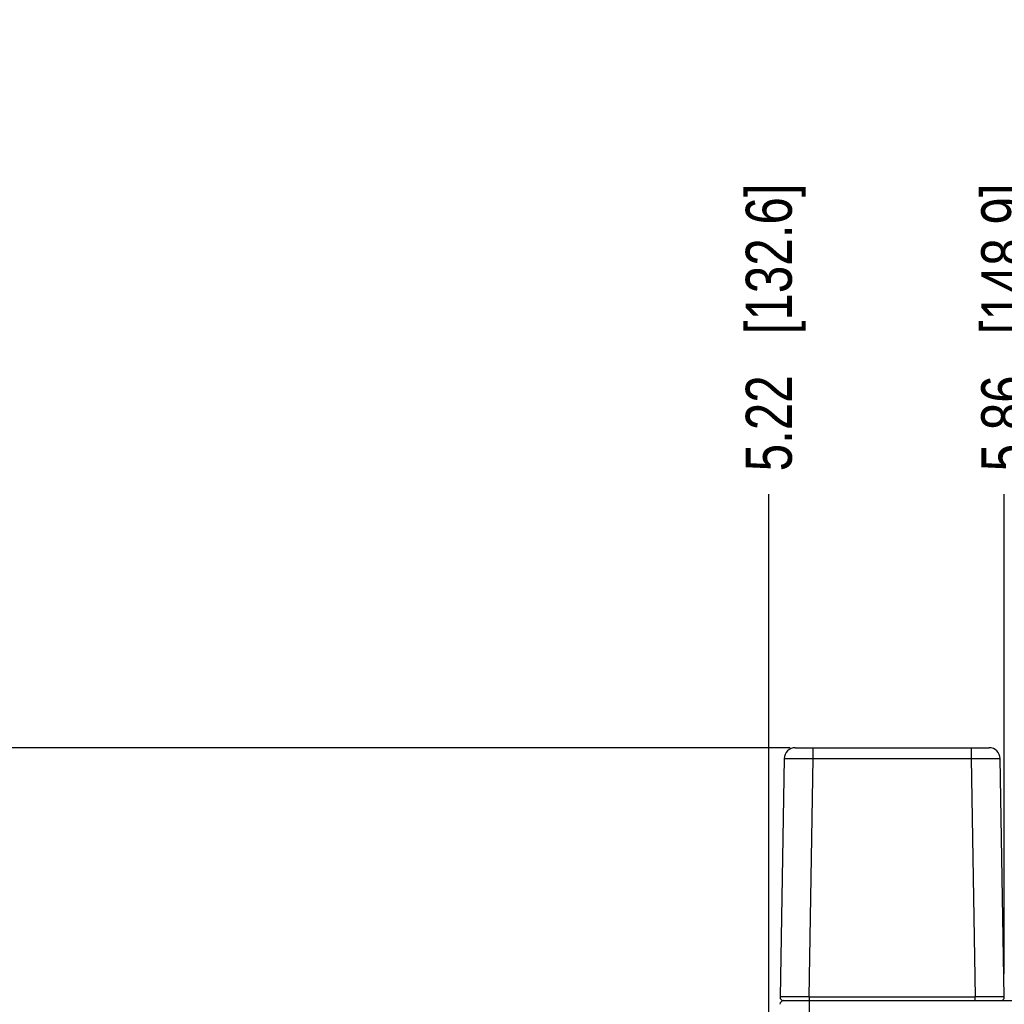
# Model space of a CAD drawing. Header units: inches. Extents: x 0 to 34, y 0 to 22.
# Tile 11 of 71: x 9.2 to 11.9, y 8.8 to 11.5. Entities that reach past the tile are written whole.
import ezdxf

# ---------------------------------------------------------------- set-up
doc = ezdxf.new("R2010")
doc.units = ezdxf.units.IN
doc.header["$LTSCALE"] = 1.87
doc.header["$MEASUREMENT"] = 0
doc.layers.get('0').update_dxf_attribs({"linetype": 'CONTINUOUS'})
doc.layers.add('DIMENSIONS', color=7, linetype='CONTINUOUS')
doc.styles.get("Standard").update_dxf_attribs({"font": 'txt', "width": 0.8})
doc.dimstyles.new('DIMSTYLE_1', dxfattribs={"dimtxt": 0.125, "dimasz": 0.18, "dimexe": 0.125, "dimexo": 0.0625, "dimgap": 0.09, "dimtad": 0, "dimtih": 1, "dimtoh": 1, "dimzin": 4, "dimdsep": 46, "dimtxsty": 'STANDARD', "dimblk": '_FILLED', "dimblk1": '_FILLED', "dimblk2": '_FILLED', "dimcen": 0.09, "dimadec": 0, "dimazin": 0, "dimtp": 0.01, "dimtm": 0.01, "dimtfac": 1, "dimtofl": 0, "dimtmove": 0, "dimatfit": 3, "dimldrblk": '_FILLED', "dimfxl": 1, "dimtolj": 1, "dimtzin": 4, "dimarcsym": 0})

# ---------------------------------------------------------------- blocks, each defined once
blk = doc.blocks.new('*D4')
at = {"layer": 'DIMENSIONS', "color": 2, "linetype": 'CONTINUOUS'}
blk.add_line((11.2351, 7.1717), (11.2351, 10.22), dxfattribs=at)
at = {"layer": 'DIMENSIONS', "color": 2, "linetype": 'CONTINUOUS', "insert": (11.1726, 10.2825), "char_height": 0.125, "width": 1.225, "attachment_point": 1, "rotation": 90, "line_spacing_factor": 0.9}
blk.add_mtext('5.22{\\Ftxt.shx;\\W1.000000;\\H0.125000; }[132.6]', dxfattribs=at)
blk = doc.blocks.new('_FILLED')
at = {"color": 0, "linetype": 'BYBLOCK'}
blk.add_solid([(0, 0), (-1, 0.174), (-1, -0.174)], dxfattribs=at)
blk = doc.blocks.new('*D6')
at = {"layer": 'DIMENSIONS', "color": 2, "linetype": 'CONTINUOUS'}
blk.add_line((11.8741, 8.9191), (11.8741, 10.22), dxfattribs=at)
at = {"layer": 'DIMENSIONS', "color": 2, "linetype": 'CONTINUOUS', "insert": (11.8116, 10.2825), "char_height": 0.125, "width": 1.225, "attachment_point": 1, "rotation": 90, "line_spacing_factor": 0.9}
blk.add_mtext('5.86{\\Ftxt.shx;\\W1.000000;\\H0.125000; }[148.9]', dxfattribs=at)
blk = doc.blocks.new('*D12')
at = {"layer": 'DIMENSIONS', "color": 2, "linetype": 'CONTINUOUS'}
blk.add_line((11.2931, 9.5325), (5.3248, 9.5325), dxfattribs=at)
at = {"layer": 'DIMENSIONS', "color": 2, "linetype": 'CONTINUOUS', "insert": (5.2623, 9.595), "char_height": 0.125, "width": 1.225, "attachment_point": 3, "line_spacing_factor": 0.9}
blk.add_mtext('4.80{\\Ftxt.shx;\\W1.000000;\\H0.125000; }[121.9]', dxfattribs=at)

msp = doc.modelspace()

# ---------------------------------------------------------------- linework, layer by layer
at = {"color": 7, "linetype": 'CONTINUOUS'}
for p, q in [((11.3069, 9.5325), (11.8328, 9.5325)), ((11.3556, 9.503), (11.3556, 9.5325)), ((11.7841, 9.5325), (11.7841, 9.503)), ((11.2769, 9.503), (11.2656, 8.8566)), ((11.3443, 8.8566), (11.3556, 9.503)), ((11.3556, 9.503), (11.7841, 9.503)), ((11.7841, 9.503), (11.7954, 8.8566)), ((11.8741, 8.8566), (11.8628, 9.503)), ((11.2663, 8.8567), (11.2656, 8.8566)), ((11.305, 8.8567), (11.2663, 8.8567)), ((11.2754, 8.8465), (11.2752, 8.8465)), ((11.2756, 8.8465), (12.0445, 8.8465)), ((11.3142, 8.8567), (11.305, 8.8567)), ((11.3239, 8.8567), (11.3142, 8.8567)), ((11.334, 8.8567), (11.3239, 8.8567)), ((11.3443, 8.8566), (11.334, 8.8567)), ((11.3443, 8.8566), (11.3442, 7.1082)), ((11.3443, 8.8566), (11.7954, 8.8566)), ((11.7954, 8.8465), (11.7954, 8.8566)), ((11.8011, 8.8566), (11.7954, 8.8566)), ((11.8057, 8.8567), (11.8011, 8.8566)), ((11.8255, 8.8567), (11.8057, 8.8567)), ((11.8511, 8.8567), (11.8255, 8.8567)), ((11.8741, 8.8566), (11.8511, 8.8567))]:
    msp.add_line(p, q, dxfattribs=at)
for centre, radius, start, end in [((11.3069, 9.5025), 0.03, 90.0007, 178.9999), ((11.8328, 9.5025), 0.03, 1, 89.9993), ((11.2752, 8.8365), 0.01, 90.0161, 179), ((11.2756, 8.8565), 0.01, 179.0012, 273.3777), ((11.8641, 8.8565), 0.01, 270.0066, 1)]:
    msp.add_arc(centre, radius, start, end, dxfattribs=at)
for points, knots in [([(11.2769, 9.503), (11.2769, 9.503), (11.2769, 9.503), (11.277, 9.503), (11.2771, 9.503), (11.2773, 9.503), (11.2775, 9.503), (11.2779, 9.5031), (11.2785, 9.5031), (11.2793, 9.5031), (11.2803, 9.5031), (11.2815, 9.5031), (11.2835, 9.5032), (11.2864, 9.5032), (11.2904, 9.5032), (11.2949, 9.5032), (11.3001, 9.5032), (11.3058, 9.5032), (11.312, 9.5032), (11.3186, 9.5032), (11.3281, 9.5031), (11.3405, 9.5031), (11.3505, 9.503), (11.3556, 9.503)], [0, 0, 0, 0, 0.000344, 0.001272, 0.002799, 0.004924, 0.007647, 0.010964, 0.019371, 0.030125, 0.043203, 0.058582, 0.076241, 0.118244, 0.168733, 0.227167, 0.293004, 0.365669, 0.444451, 0.528603, 0.617379, 0.805344, 1, 1, 1, 1]), ([(11.7841, 9.503), (11.7892, 9.503), (11.7993, 9.5031), (11.8116, 9.5031), (11.8211, 9.5032), (11.8277, 9.5032), (11.8339, 9.5032), (11.8396, 9.5032), (11.8448, 9.5032), (11.8493, 9.5032), (11.8533, 9.5032), (11.8562, 9.5032), (11.8582, 9.5031), (11.8594, 9.5031), (11.8604, 9.5031), (11.8612, 9.5031), (11.8618, 9.5031), (11.8622, 9.503), (11.8624, 9.503), (11.8626, 9.503), (11.8627, 9.503), (11.8628, 9.503), (11.8628, 9.503), (11.8628, 9.503)], [0, 0, 0, 0, 0.194656, 0.382621, 0.471397, 0.55555, 0.634332, 0.706997, 0.772834, 0.831268, 0.881757, 0.92376, 0.941418, 0.956798, 0.969875, 0.980629, 0.989036, 0.992354, 0.995076, 0.997201, 0.998728, 0.999656, 1, 1, 1, 1])]:
    msp.add_open_spline(points, degree=3, knots=knots, dxfattribs=at)

# ---------------------------------------------------------------- dimensions: what is measured, and where the dimension line sits
at = {"layer": 'DIMENSIONS', "color": 2, "linetype": 'CONTINUOUS'}
for feature_location, offset, dtype, origin, picture, middle in [((11.2351, 7.1717), (0, 3.0482), 1, (6.0132, 6.0369), '*D4', (11.2351, 10.895)), ((11.8741, 8.9191), (0, 1.3008), 1, (6.0132, 8.8566), '*D6', (11.8741, 10.895)), ((11.2931, 9.5325), (-5.9683, 0), 0, (11.3556, 4.7319), '*D12', (4.6498, 9.5325))]:
    dim = msp.add_ordinate_dim(feature_location=feature_location, offset=offset, dtype=dtype, origin=origin, dimstyle='DIMSTYLE_1', override={"dimtad": 1, "dimtih": 0, "dimtoh": 0}, dxfattribs=at)
    dim.commit()
    dim.dimension.update_dxf_attribs({"geometry": picture, "text_midpoint": middle})

doc.saveas('drawing.dxf')
